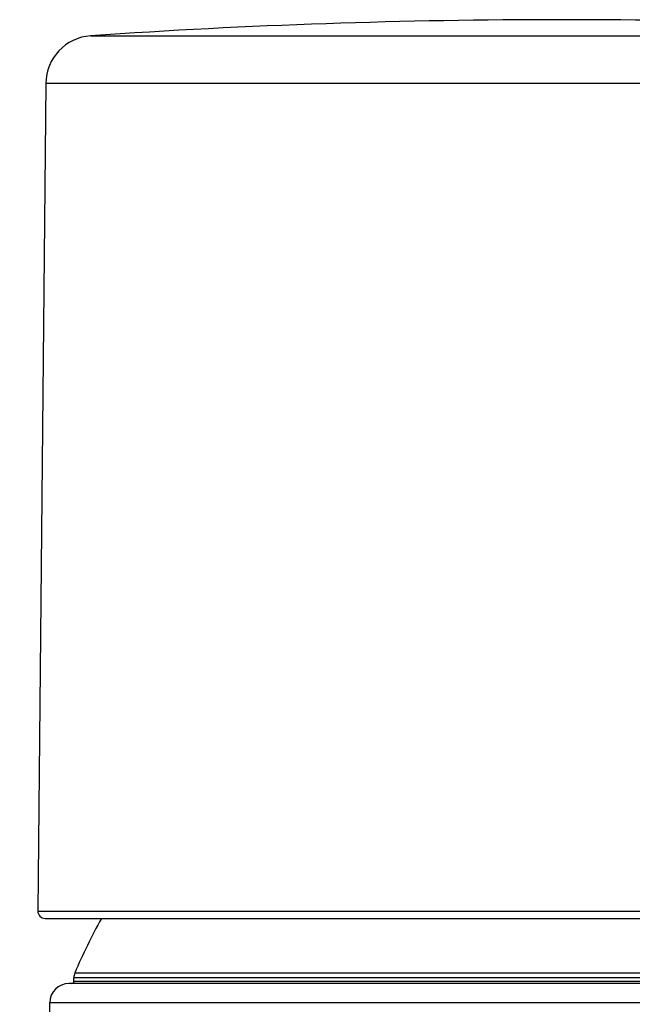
# Model space of a CAD drawing. Header units: millimetres. Extents: x 19 to 574, y -117 to 525.
# Tile 30 of 34: x 355 to 381, y 485 to 525. Entities that reach past the tile are written whole.
import ezdxf

# ---------------------------------------------------------------- set-up
doc = ezdxf.new("R2010")
doc.units = ezdxf.units.MM
doc.header["$LTSCALE"] = 23.1
doc.layers.get('0').update_dxf_attribs({"linetype": 'CONTINUOUS'})

msp = doc.modelspace()

# ---------------------------------------------------------------- linework, layer by layer
at = {"color": 9, "linetype": 'CONTINUOUS'}
for p, q in [((358.107, 524.745), (397.215, 524.745)), ((397.011, 522.769), (356.243, 522.769)), ((355.914, 488.415), (390.506, 488.415)), ((397.911, 485.653), (357.411, 485.653)), ((357.411, 485.513), (397.911, 485.513)), ((397.872, 485.845), (357.449, 485.845)), ((398.915, 484.616), (356.407, 484.616))]:
    msp.add_line(p, q, dxfattribs=at)
at = {"color": 7, "linetype": 'CONTINUOUS'}
for p, q in [((356.243, 522.769), (355.914, 488.415)), ((356.214, 488.113), (393.441, 488.113)), ((357.411, 485.513), (357.411, 485.653)), ((398.115, 485.413), (357.207, 485.413)), ((355.161, 228.413), (356.407, 484.616))]:
    msp.add_line(p, q, dxfattribs=at)
for centre, radius, start, end in [((377.661, 238.787), 286.626, 86.08812, 93.91188), ((358.243, 522.749), 2, 93.9119, 179.4506), ((356.214, 488.413), 0.3, 179.4506, 270), ((377.661, 477.413), 21.9, 150.7524, 157.3534), ((357.311, 485.513), 0.1, 270, 360), ((357.911, 485.653), 0.5, 157.3534, 180), ((357.207, 484.613), 0.8, 90, 179.7213)]:
    msp.add_arc(centre, radius, start, end, dxfattribs=at)

doc.saveas('drawing.dxf')
